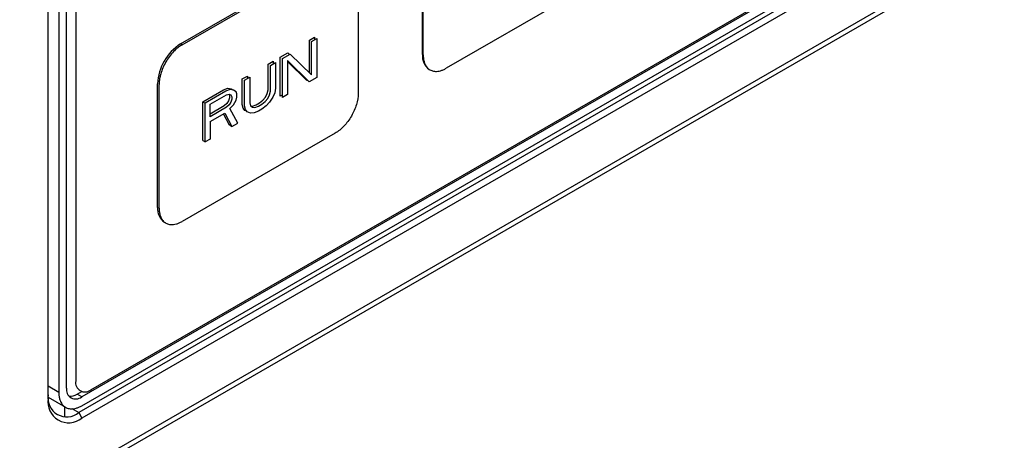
# Model space of a CAD drawing. Header units: millimetres. Extents: x 0 to 423, y 0 to 297.
# Tile 21 of 39: x 382.75 to 405.49, y 119.77 to 129.49. Entities that reach past the tile are written whole.
import ezdxf

# ---------------------------------------------------------------- set-up
doc = ezdxf.new("R2010")
doc.units = ezdxf.units.MM
doc.layers.add('实线', color=2, linetype='Continuous', lineweight=25)

msp = doc.modelspace()

# ---------------------------------------------------------------- linework, layer by layer
at = {"layer": '实线', "color": 2, "linetype": 'Continuous', "lineweight": 25, "true_color": 0xffff00}
for p, q in [((383.8331, 120.9764), (383.8331, 160.5786)), ((383.4089, 120.7314), (383.4089, 160.3337)), ((383.4107, 120.8141), (383.4107, 160.3971)), ((383.6564, 160.4765), (383.6564, 120.8743)), ((384.0453, 142.3085), (384.0453, 121.1397)), ((404.3392, 132.406), (384.1867, 120.7722)), ((384.3988, 120.9355), (404.3039, 132.4264)), ((384.1867, 120.5681), (404.3392, 132.2019)), ((404.2685, 132.0407), (384.116, 120.4069)), ((404.3392, 131.9161), (384.1867, 120.2823)), ((369.1589, 110.4233), (405.8613, 131.6111)), ((405.8611, 131.4885), (369.159, 110.3009)), ((392.0533, 128.6817), (392.0533, 131.5396)), ((392.0709, 128.6715), (392.0709, 131.5294)), ((386.4671, 128.9272), (390.0026, 130.9682)), ((386.5025, 128.9068), (390.038, 130.9478)), ((390.5683, 130.6416), (390.5683, 127.7837)), ((396.1368, 130.4063), (392.6013, 128.3653)), ((386.5025, 128.9068), (386.4671, 128.9272)), ((389.4416, 129.0112), (389.5607, 129.08)), ((389.4416, 128.2673), (389.4416, 129.0112)), ((389.4946, 128.9806), (389.6137, 129.0494)), ((389.4946, 128.2162), (389.4946, 128.9806)), ((389.5607, 129.08), (389.5607, 129.0188)), ((389.6137, 129.0494), (389.6137, 128.1512)), ((388.7666, 128.6216), (388.9452, 128.7247)), ((388.8196, 128.591), (388.9983, 128.6941)), ((388.9452, 128.7247), (388.985, 128.6864)), ((388.9983, 128.6941), (389.4946, 128.2162)), ((388.4886, 128.4611), (388.6077, 128.5299)), ((388.5417, 128.4305), (388.6608, 128.4993)), ((388.6077, 128.5299), (388.6077, 128.4687)), ((388.6608, 128.4993), (388.6608, 127.9068)), ((388.7666, 127.7234), (388.7666, 128.6216)), ((388.8196, 127.6928), (388.8196, 128.591)), ((388.9387, 128.5451), (388.9387, 127.7615)), ((389.4351, 128.0481), (388.9387, 128.5451)), ((389.382, 128.0787), (388.9387, 128.5226)), ((388.4886, 127.8687), (388.4886, 128.4611)), ((388.5417, 127.8381), (388.5417, 128.4305)), ((385.9368, 125.1507), (385.9368, 128.0086)), ((387.893, 128.1173), (388.0121, 128.186)), ((387.893, 127.5249), (387.893, 128.1173)), ((387.946, 128.0867), (388.0652, 128.1554)), ((387.946, 127.4942), (387.946, 128.0867)), ((388.0121, 128.186), (388.0121, 128.1248)), ((388.0652, 128.1554), (388.0652, 127.563)), ((389.3963, 128.0869), (389.382, 128.0787)), ((389.6137, 128.1512), (389.4351, 128.0481)), ((385.9721, 125.1303), (385.9721, 127.9882)), ((386.9798, 127.5901), (387.4562, 127.8651)), ((387.5093, 127.8345), (387.0328, 127.5595)), ((387.4562, 127.8651), (387.5555, 127.9033)), ((387.6085, 127.8727), (387.5093, 127.8345)), ((387.5555, 127.9033), (387.6349, 127.8918)), ((387.688, 127.8612), (387.6085, 127.8727)), ((387.6349, 127.8918), (387.6758, 127.863)), ((387.7475, 127.8192), (387.688, 127.8612)), ((387.7674, 127.7733), (387.7475, 127.8192)), ((388.4291, 127.7005), (388.4688, 127.7808)), ((388.4688, 127.7808), (388.4886, 127.8687)), ((388.5218, 127.7502), (388.5417, 127.8381)), ((388.6409, 127.7998), (388.6012, 127.7005)), ((388.6608, 127.9068), (388.6409, 127.7998)), ((386.9798, 126.6919), (386.9798, 127.5901)), ((386.9798, 127.5901), (387.0328, 127.5595)), ((387.0328, 126.6613), (387.0328, 127.5595)), ((387.1519, 127.5327), (387.5291, 127.7504)), ((387.5291, 127.7504), (387.5887, 127.7657)), ((387.5754, 127.609), (387.5357, 127.5479)), ((387.5952, 127.6778), (387.5754, 127.609)), ((387.5827, 127.7642), (387.5952, 127.7351)), ((387.5887, 127.7657), (387.6284, 127.7504)), ((387.6284, 127.5784), (387.5887, 127.5173)), ((387.5952, 127.7351), (387.5952, 127.6778)), ((387.6284, 127.7504), (387.6482, 127.7045)), ((387.6482, 127.6472), (387.6284, 127.5784)), ((387.6482, 127.7045), (387.6482, 127.6472)), ((387.688, 127.5172), (387.7475, 127.6281)), ((387.7475, 127.6281), (387.7674, 127.6969)), ((387.7674, 127.6969), (387.7674, 127.7733)), ((388.0652, 127.563), (388.085, 127.498)), ((388.2107, 127.5171), (388.2901, 127.563)), ((388.2901, 127.563), (388.3695, 127.6279)), ((388.3431, 127.5324), (388.4225, 127.5973)), ((388.3695, 127.6279), (388.4291, 127.7005)), ((388.4225, 127.5973), (388.4821, 127.6699)), ((388.5218, 127.5782), (388.4424, 127.4941)), ((388.4821, 127.6699), (388.5218, 127.7502)), ((388.6012, 127.7005), (388.5218, 127.5782)), ((388.8196, 127.754), (388.7666, 127.7234)), ((388.9387, 127.7615), (388.8196, 127.6928)), ((387.1519, 127.246), (387.1519, 127.5327)), ((387.4761, 127.4944), (387.1519, 127.3072)), ((387.5291, 127.4638), (387.1519, 127.246)), ((387.1519, 127.1313), (387.4894, 127.3262)), ((387.5357, 127.5479), (387.4761, 127.4944)), ((387.4894, 127.3262), (387.6482, 127.0166)), ((387.5887, 127.5173), (387.5291, 127.4638)), ((387.6085, 127.4332), (387.688, 127.5172)), ((387.7872, 127.0968), (387.6085, 127.4332)), ((387.9129, 127.4408), (387.893, 127.5249)), ((387.9526, 127.3872), (387.9129, 127.4408)), ((387.9659, 127.4101), (387.946, 127.4942)), ((387.995, 127.3709), (387.9526, 127.3872)), ((388.0056, 127.3566), (387.9659, 127.4101)), ((388.085, 127.326), (388.0056, 127.3566)), ((388.085, 127.498), (388.1247, 127.4636)), ((388.1644, 127.3337), (388.085, 127.326)), ((388.0908, 127.493), (388.1313, 127.4904)), ((388.1247, 127.4636), (388.1843, 127.4598)), ((388.1313, 127.4904), (388.2107, 127.5171)), ((388.2637, 127.3718), (388.1644, 127.3337)), ((388.1843, 127.4598), (388.2637, 127.4865)), ((388.2637, 127.4865), (388.3431, 127.5324)), ((388.3431, 127.4177), (388.2637, 127.3718)), ((388.4424, 127.4941), (388.3431, 127.4177)), ((387.1519, 127.1313), (387.1519, 126.73)), ((387.5952, 127.0472), (387.4606, 127.3096)), ((387.624, 127.0638), (387.5952, 127.0472)), ((387.5952, 127.0472), (387.6482, 127.0166)), ((387.6482, 127.0166), (387.7872, 127.0968)), ((390.038, 126.8651), (386.5025, 124.8241)), ((386.9798, 126.6919), (387.0328, 126.6613)), ((387.1519, 126.73), (387.0328, 126.6613)), ((383.6564, 120.8743), (383.4107, 121.0161)), ((383.4089, 120.8153), (383.4107, 120.8141)), ((383.4089, 120.7314), (383.4107, 120.8141)), ((383.4089, 120.7635), (383.4096, 120.7631)), ((383.4123, 120.7615), (383.8123, 120.5306)), ((384.0806, 120.8334), (384.1867, 120.8947)), ((384.1867, 120.7722), (384.0806, 120.8334)), ((383.7978, 120.3108), (383.7978, 120.5257)), ((383.9588, 120.5024), (384.116, 120.4069)), ((384.116, 120.4069), (384.1867, 120.2823))]:
    msp.add_line(p, q, dxfattribs=at)
for centre, radius, start, end in [((387.0882, 127.9562), 1.1526, 122.60548, 177.39452), ((392.4197, 128.6409), 0.3687, 173.65258, 235.51964), ((386.3006, 125.1094), 0.3661, 173.5228, 236.96654), ((384.0487, 120.9414), 0.2184, 170.78596, 309.20329), ((384.2608, 121.1047), 0.2184, 170.78596, 309.20329), ((383.8831, 120.6545), 0.4804, 170.78596, 309.20329), ((383.8407, 120.7444), 0.4356, 170.78596, 309.20329), ((383.921, 121.0796), 0.2934, 263.81035, 302.9622)]:
    msp.add_arc(centre, radius, start, end, dxfattribs=at)
for points, knots in [([(386.5025, 128.9068), (386.4891, 128.8987), (386.4624, 128.8827), (386.4227, 128.8544), (386.3835, 128.8232), (386.3449, 128.7888), (386.2858, 128.7305), (386.2092, 128.6407), (386.125, 128.5125), (386.056, 128.3754), (386.0124, 128.2526), (385.9874, 128.1498), (385.9745, 128.0666), (385.9729, 128.0144), (385.9721, 127.9882)], [0, 0, 0, 0, 0.0482774, 0.0961591, 0.1439201, 0.1918374, 0.2401856, 0.370003, 0.5000481, 0.6298656, 0.7599108, 0.8401054, 0.919707, 1, 1, 1, 1]), ([(392.0709, 128.6715), (392.0712, 128.6562), (392.0718, 128.6257), (392.0764, 128.5825), (392.0838, 128.5416), (392.0943, 128.5031), (392.1152, 128.4468), (392.1547, 128.3812), (392.2237, 128.3238), (392.3079, 128.2927), (392.3924, 128.2911), (392.469, 128.3066), (392.5346, 128.3295), (392.579, 128.3533), (392.6013, 128.3653)], [0, 0, 0, 0, 0.0482774, 0.0961591, 0.1439201, 0.1918374, 0.2401856, 0.370003, 0.5000481, 0.6298656, 0.7599108, 0.8401054, 0.919707, 1, 1, 1, 1]), ([(390.5683, 127.7837), (390.5683, 127.7035), (390.5545, 127.6154), (390.5014, 127.4366), (390.4621, 127.346), (390.3639, 127.1759), (390.3051, 127.0966), (390.1768, 126.9612), (390.1074, 126.9052), (390.038, 126.8651)], [0, 0, 0, 0, 0.25, 0.25, 0.5, 0.5, 0.75, 0.75, 1, 1, 1, 1]), ([(385.9721, 125.1303), (385.9724, 125.115), (385.973, 125.0845), (385.9776, 125.0414), (385.985, 125.0004), (385.9955, 124.9619), (386.0164, 124.9057), (386.0559, 124.84), (386.1249, 124.7826), (386.2091, 124.7515), (386.2936, 124.75), (386.3702, 124.7654), (386.4358, 124.7883), (386.4802, 124.8121), (386.5025, 124.8241)], [0, 0, 0, 0, 0.0482774, 0.0961591, 0.1439201, 0.1918374, 0.2401856, 0.370003, 0.5000481, 0.6298656, 0.7599108, 0.8401054, 0.919707, 1, 1, 1, 1]), ([(383.6564, 120.8743), (383.6566, 120.859), (383.6572, 120.8285), (383.6618, 120.7853), (383.6693, 120.7444), (383.6797, 120.7059), (383.7007, 120.6496), (383.7401, 120.584), (383.8091, 120.5266), (383.8933, 120.4955), (383.9778, 120.4939), (384.0544, 120.5094), (384.12, 120.5323), (384.1644, 120.5561), (384.1867, 120.5681)], [0, 0, 0, 0, 0.0482774, 0.0961591, 0.1439201, 0.1918374, 0.2401856, 0.370003, 0.5000481, 0.6298656, 0.7599108, 0.8401054, 0.919707, 1, 1, 1, 1])]:
    msp.add_open_spline(points, degree=3, knots=knots, dxfattribs=at)

doc.saveas('drawing.dxf')
